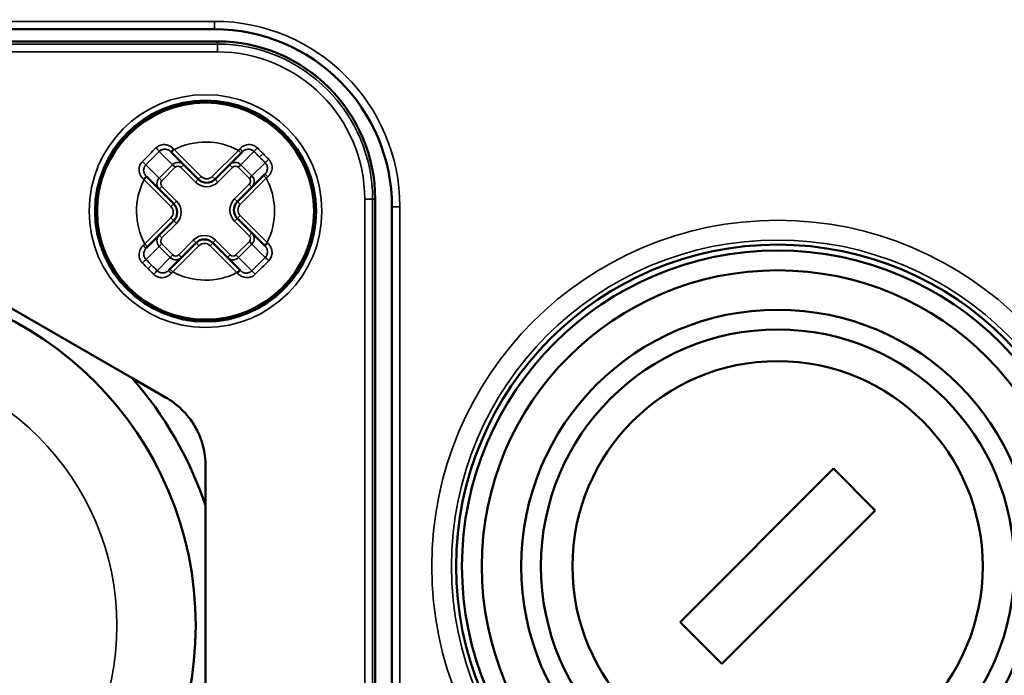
# Model space of a CAD drawing. Header units: millimetres. Extents: x 38 to 2514, y 38 to 1622.
# Tile 126 of 244: x 1085 to 1110, y 1306 to 1323. Entities that reach past the tile are written whole.
import ezdxf

# ---------------------------------------------------------------- set-up
doc = ezdxf.new("R2010")
doc.units = ezdxf.units.MM
doc.header["$LTSCALE"] = 7.692308
doc.layers.add('Visible (ISO)', color=7, linetype='Continuous', lineweight=50)
doc.layers.add('Visible Narrow (ISO)', color=7, linetype='Continuous', lineweight=35)

msp = doc.modelspace()

# ---------------------------------------------------------------- linework, layer by layer
at = {"layer": 'Visible (ISO)'}
for p, q in [((1076.584, 1322.589), (1090.34, 1322.589)), ((1049.815, 1322.281), (1090.415, 1322.281)), ((1089.249, 1319.469), (1089.233, 1319.485)), ((1089.249, 1319.469), (1089.932, 1318.787)), ((1090.356, 1318.787), (1091.018, 1319.45)), ((1091.054, 1319.485), (1091.018, 1319.45)), ((1088.611, 1318.863), (1088.627, 1318.847)), ((1089.309, 1318.165), (1088.627, 1318.847)), ((1091.584, 1318.884), (1090.921, 1318.221)), ((1091.584, 1318.884), (1091.62, 1318.919)), ((1094.415, 1318.281), (1094.415, 1296.681)), ((1094.84, 1318.089), (1094.84, 1296.873)), ((1088.647, 1317.078), (1089.309, 1317.741)), ((1090.921, 1317.797), (1091.604, 1317.115)), ((1088.647, 1317.078), (1088.611, 1317.043)), ((1089.875, 1317.175), (1089.212, 1316.512)), ((1090.981, 1316.493), (1090.299, 1317.175)), ((1091.62, 1317.099), (1091.604, 1317.115)), ((1088.249, 1313.755), (1082.981, 1316.796)), ((1089.177, 1316.477), (1089.212, 1316.512)), ((1090.981, 1316.493), (1090.998, 1316.477)), ((1088.249, 1313.755), (1089.115, 1313.254)), ((1090.115, 1311.522), (1090.115, 1310.522)), ((1102.141, 1307.567), (1106.03, 1311.456)), ((1106.03, 1311.456), (1107.09, 1310.395)), ((1090.115, 1304.44), (1090.115, 1310.522)), ((1107.09, 1310.395), (1103.201, 1306.506)), ((1103.201, 1306.506), (1102.141, 1307.567))]:
    msp.add_line(p, q, dxfattribs=at)
for centre, radius in [((1074.615, 1329.981), 48), ((1074.615, 1329.981), 47.5), ((1074.615, 1329.981), 47.194), ((1090.115, 1317.981), 2.8), ((1090.115, 1317.981), 2.75), ((1104.615, 1308.981), 8.15), ((1104.615, 1308.981), 8), ((1104.615, 1308.981), 7.5), ((1081.115, 1307.481), 8.75), ((1104.615, 1308.981), 6.5), ((1104.615, 1308.981), 6), ((1104.615, 1308.981), 5.2)]:
    msp.add_circle(centre, radius, dxfattribs=at)
for centre, radius, start, end in [((1090.34, 1318.089), 4.5, 0, 90), ((1090.415, 1318.281), 4, 0, 90), ((1090.144, 1318.999), 0.3, 225, 315), ((1091.134, 1318.009), 0.3, 135, 225), ((1089.097, 1317.953), 0.3, 315, 45), ((1090.087, 1316.963), 0.3, 45, 135), ((1074.615, 1329.981), 58, 270.14818, 344.71908), ((1074.615, 1329.981), 58.5, 195.59778, 344.40221), ((1074.615, 1329.981), 58.5, 270.14691, 344.40221), ((1074.615, 1329.981), 60, 195.31951, 344.68049), ((1081.115, 1307.481), 9.5, 18.6717, 41.3283)]:
    msp.add_arc(centre, radius, start, end, dxfattribs=at)
msp.add_open_spline([(1090.115, 1311.522), (1090.115, 1311.564), (1090.114, 1311.606), (1090.1, 1311.824), (1090.066, 1311.998), (1089.983, 1312.242), (1089.953, 1312.315), (1089.894, 1312.439), (1089.867, 1312.489), (1089.808, 1312.59), (1089.775, 1312.64), (1089.687, 1312.763), (1089.629, 1312.833), (1089.44, 1313.032), (1089.298, 1313.145), (1089.134, 1313.243), (1089.125, 1313.249), (1089.115, 1313.254)], degree=3, knots=[1.0003304, 1.0003304, 1.0003304, 1.0003304, 1.0123635, 1.0123635, 1.0626597, 1.0626597, 1.0851538, 1.0851538, 1.1013167, 1.1013167, 1.1183479, 1.1183479, 1.1443884, 1.1443884, 1.1968282, 1.1968282, 1.2000144, 1.2000144, 1.2000144, 1.2000144], dxfattribs=at)
at = {"layer": 'Visible Narrow (ISO)'}
for p, q in [((1077.222, 1322.789), (1090.34, 1322.789)), ((1090.34, 1322.589), (1090.34, 1322.789)), ((1090.415, 1322.215), (1049.815, 1322.215)), ((1090.415, 1322.215), (1090.415, 1322.281)), ((1090.415, 1322.215), (1090.415, 1322.015)), ((1090.415, 1322.015), (1049.815, 1322.015)), ((1089.278, 1319.157), (1088.943, 1319.493)), ((1089.249, 1319.469), (1089.32, 1319.54)), ((1089.32, 1319.54), (1090.002, 1318.858)), ((1090.285, 1318.858), (1090.948, 1319.52)), ((1091.018, 1319.45), (1090.948, 1319.52)), ((1091.342, 1319.491), (1091.009, 1319.157)), ((1091.484, 1319.35), (1091.573, 1319.439)), ((1091.292, 1318.875), (1091.625, 1319.208)), ((1088.603, 1319.154), (1088.939, 1318.818)), ((1088.939, 1318.818), (1089.278, 1319.157)), ((1089.006, 1318.751), (1089.345, 1319.091)), ((1089.345, 1319.091), (1089.278, 1319.157)), ((1089.491, 1319.086), (1089.561, 1319.157)), ((1089.491, 1319.086), (1089.861, 1318.716)), ((1090.427, 1318.716), (1090.797, 1319.086)), ((1090.797, 1319.086), (1090.726, 1319.157)), ((1090.942, 1319.091), (1091.009, 1319.157)), ((1090.942, 1319.091), (1091.225, 1318.808)), ((1091.009, 1319.157), (1091.292, 1318.875)), ((1088.627, 1318.847), (1088.556, 1318.776)), ((1089.239, 1318.094), (1088.556, 1318.776)), ((1089.006, 1318.751), (1088.939, 1318.818)), ((1089.861, 1318.716), (1089.932, 1318.787)), ((1089.932, 1318.787), (1090.002, 1318.858)), ((1090.356, 1318.787), (1090.285, 1318.858)), ((1090.427, 1318.716), (1090.356, 1318.787)), ((1091.655, 1318.813), (1090.992, 1318.151)), ((1091.225, 1318.808), (1091.292, 1318.875)), ((1091.584, 1318.884), (1091.655, 1318.813)), ((1089.01, 1318.606), (1088.939, 1318.535)), ((1089.38, 1318.236), (1089.01, 1318.606)), ((1091.221, 1318.662), (1090.851, 1318.292)), ((1091.221, 1318.662), (1091.292, 1318.591)), ((1089.38, 1318.236), (1089.309, 1318.165)), ((1090.851, 1318.292), (1090.921, 1318.221)), ((1090.921, 1318.221), (1090.992, 1318.151)), ((1094.149, 1296.681), (1094.149, 1318.281)), ((1094.349, 1318.281), (1094.149, 1318.281)), ((1094.349, 1318.281), (1094.415, 1318.281)), ((1094.349, 1296.681), (1094.349, 1318.281)), ((1089.309, 1318.165), (1089.239, 1318.094)), ((1094.84, 1318.089), (1095.04, 1318.089)), ((1095.04, 1318.089), (1095.04, 1296.873)), ((1088.576, 1317.149), (1089.239, 1317.811)), ((1089.309, 1317.741), (1089.239, 1317.811)), ((1089.38, 1317.67), (1089.309, 1317.741)), ((1090.851, 1317.726), (1090.921, 1317.797)), ((1090.851, 1317.726), (1091.221, 1317.356)), ((1090.921, 1317.797), (1090.992, 1317.868)), ((1090.992, 1317.868), (1091.674, 1317.186)), ((1089.01, 1317.3), (1089.38, 1317.67)), ((1089.01, 1317.3), (1088.939, 1317.37)), ((1089.804, 1317.246), (1089.434, 1316.876)), ((1089.804, 1317.246), (1089.875, 1317.175)), ((1090.37, 1317.246), (1090.299, 1317.175)), ((1090.74, 1316.876), (1090.37, 1317.246)), ((1091.225, 1317.211), (1090.886, 1316.871)), ((1091.221, 1317.356), (1091.292, 1317.427)), ((1091.225, 1317.211), (1091.292, 1317.144)), ((1091.604, 1317.115), (1091.674, 1317.186)), ((1088.647, 1317.078), (1088.576, 1317.149)), ((1088.939, 1317.087), (1088.606, 1316.754)), ((1089.006, 1317.154), (1088.939, 1317.087)), ((1089.222, 1316.805), (1088.939, 1317.087)), ((1089.288, 1316.871), (1089.006, 1317.154)), ((1089.946, 1317.104), (1089.283, 1316.442)), ((1089.875, 1317.175), (1089.946, 1317.104)), ((1090.299, 1317.175), (1090.229, 1317.104)), ((1090.911, 1316.422), (1090.229, 1317.104)), ((1091.292, 1317.144), (1090.952, 1316.805)), ((1091.628, 1316.808), (1091.292, 1317.144)), ((1088.889, 1316.471), (1089.222, 1316.805)), ((1089.288, 1316.871), (1089.222, 1316.805)), ((1089.434, 1316.876), (1089.505, 1316.805)), ((1090.74, 1316.876), (1090.669, 1316.805)), ((1090.886, 1316.871), (1090.952, 1316.805)), ((1090.952, 1316.805), (1091.288, 1316.469)), ((1088.746, 1316.612), (1088.658, 1316.523)), ((1089.212, 1316.512), (1089.283, 1316.442)), ((1090.981, 1316.493), (1090.911, 1316.422))]:
    msp.add_line(p, q, dxfattribs=at)
for centre, radius in [((1074.615, 1329.981), 47.194), ((1074.615, 1329.981), 47.085), ((1074.615, 1329.981), 46.585), ((1090.115, 1317.981), 2.95), ((1104.615, 1308.981), 8.768), ((1104.615, 1308.981), 8.268), ((1081.115, 1307.481), 6.75)]:
    msp.add_circle(centre, radius, dxfattribs=at)
for centre, radius, start, end in [((1090.34, 1318.089), 4.7, 0, 90), ((1090.415, 1318.281), 3.934, 0, 90), ((1090.415, 1318.281), 3.734, 0, 90), ((1090.115, 1317.981), 1.75, 61.6015, 117.0268), ((1090.115, 1317.981), 1.75, 152.9732, 208.3985), ((1090.144, 1318.999), 0.4, 225, 315), ((1090.144, 1318.999), 0.2, 225, 315), ((1090.115, 1317.981), 1.75, 332.9732, 28.3985), ((1089.097, 1317.953), 0.4, 315, 45), ((1091.134, 1318.009), 0.4, 135, 225), ((1089.097, 1317.953), 0.2, 315, 45), ((1091.134, 1318.009), 0.2, 135, 225), ((1090.087, 1316.963), 0.4, 45, 135), ((1090.087, 1316.963), 0.2, 45, 135), ((1090.115, 1317.981), 1.75, 241.6015, 297.0268), ((1074.615, 1329.981), 60.6, 195.19565, 344.80435)]:
    msp.add_arc(centre, radius, start, end, dxfattribs=at)
for centre, major_axis, ratio, start_param, end_param in [((1088.688, 1319.408), (-0.594, -0.594), 0.002956, 4.418235, 5.006543), ((1088.793, 1319.303), (-0.573, -0.573), 0.037142, 4.411397, 5.013238), ((1088.876, 1319.56), (0.0699, -0.0715), 0.032225, 0.343205, 1.858884), ((1089.304, 1319.556), (-0.0707, -0.0707), 0.023098, 4.704998, 6.283185), ((1089.328, 1319.484), (-0.751, 0.799), 0.030186, 4.754302, 4.777354), ((1090.942, 1319.469), (-0.76, -0.805), 0.028083, 4.624748, 4.674795), ((1090.983, 1319.556), (0.0707, -0.0707), 0.051322, 0.000019, 1.585685), ((1091.409, 1319.557), (-0.07, -0.0715), 0.029666, 4.386792, 5.940004), ((1089.969, 1317.836), (4.504, -4.504), 0.336336, 1.570643, 1.602048), ((1091.248, 1319.115), (4.432, -4.432), 0.073171, 1.570648, 1.603066), ((1091.25, 1319.114), (4.432, -4.431), 0.073072, 1.538526, 1.570946), ((1088.537, 1319.22), (0.0715, -0.0699), 0.032227, 4.424338, 5.939976), ((1089.42, 1319.016), (0.146, -0.137), 0.998145, 1.536363, 3.107322), ((1090.867, 1319.016), (-0.146, -0.137), 0.998145, 3.175855, 4.746815), ((1089.97, 1317.834), (4.504, -4.504), 0.336336, 1.539545, 1.57095), ((1091.692, 1319.274), (-0.0715, -0.07), 0.029664, 0.343175, 1.89643), ((1089.42, 1319.016), (0.0745, -0.0758), 0.941725, 1.580425, 3.149602), ((1090.867, 1319.016), (-0.0745, -0.0758), 0.941725, 3.133584, 4.702761), ((1088.54, 1318.792), (0.0707, 0.0707), 0.023094, 0.00002, 1.57822), ((1088.634, 1318.764), (-0.921, 0.865), 0.034708, 1.49941, 1.51944), ((1089.081, 1318.676), (0.137, -0.146), 0.998145, 3.175855, 4.746815), ((1089.081, 1318.676), (0.0758, -0.0745), 0.941725, 3.133584, 4.702761), ((1091.15, 1318.733), (-0.0758, -0.0745), 0.941725, 1.580425, 3.149602), ((1091.15, 1318.733), (-0.137, -0.146), 0.998145, 1.536363, 3.107322), ((1091.69, 1318.849), (-0.0707, 0.0707), 0.051327, 4.697531, 6.283185), ((1091.597, 1318.805), (-0.841, -0.794), 0.029325, 1.612323, 1.660233), ((1089.081, 1317.229), (-0.137, -0.146), 0.998145, 4.677956, 6.248915), ((1089.081, 1317.229), (-0.0758, -0.0745), 0.941725, 4.722018, 6.291194), ((1091.15, 1317.286), (0.0758, -0.0745), 0.941725, 6.275176, 7.844353), ((1091.15, 1317.286), (0.137, -0.146), 0.998145, 0.034263, 1.605222), ((1091.597, 1317.198), (-0.921, 0.865), 0.034708, 4.641002, 4.661033), ((1088.634, 1317.157), (-0.841, -0.794), 0.029325, 4.753916, 4.801825), ((1088.541, 1317.113), (0.0707, -0.0707), 0.051327, 4.697531, 6.283185), ((1091.69, 1317.17), (-0.0707, -0.0707), 0.023094, 0.00002, 1.57822), ((1088.539, 1316.688), (0.0715, 0.07), 0.029664, 0.343175, 1.89643), ((1090.261, 1318.127), (-4.504, 4.504), 0.336336, 1.539545, 1.57095), ((1089.363, 1316.946), (-0.146, -0.137), 0.998145, 0.034263, 1.605222), ((1089.363, 1316.946), (-0.0745, -0.0758), 0.941725, 6.275176, 7.844353), ((1090.811, 1316.946), (0.146, -0.137), 0.998145, 4.677956, 6.248915), ((1090.811, 1316.946), (0.0745, -0.0758), 0.941725, 4.722018, 6.291194), ((1091.438, 1316.659), (-0.573, -0.573), 0.037142, 1.269805, 1.871645), ((1091.543, 1316.553), (-0.594, -0.594), 0.002956, 1.276643, 1.86495), ((1091.694, 1316.742), (-0.0715, 0.0699), 0.032227, 4.424338, 5.939976), ((1088.981, 1316.848), (-4.432, 4.432), 0.073175, 1.538527, 1.569488), ((1088.981, 1316.848), (-4.432, 4.432), 0.073175, 1.569488, 1.570944), ((1088.983, 1316.847), (-4.432, 4.432), 0.073171, 1.570648, 1.603066), ((1090.262, 1318.126), (-4.504, 4.504), 0.336336, 1.570643, 1.602048), ((1088.822, 1316.405), (0.07, 0.0715), 0.029666, 4.386792, 5.940004), ((1089.248, 1316.406), (-0.0707, 0.0707), 0.051322, 0.000019, 1.585685), ((1089.289, 1316.493), (-0.76, -0.805), 0.028083, 1.483156, 1.533203), ((1090.927, 1316.406), (0.0707, 0.0707), 0.023098, 4.704998, 6.283185), ((1091.355, 1316.402), (-0.0699, 0.0715), 0.032225, 0.343205, 1.858884), ((1090.903, 1316.478), (-0.751, 0.799), 0.030186, 1.61271, 1.635761)]:
    msp.add_ellipse(centre, major_axis=major_axis, ratio=ratio, start_param=start_param, end_param=end_param, dxfattribs=at)
for points in [[(1088.858, 1319.582), (1088.872, 1319.596), (1088.902, 1319.62), (1088.954, 1319.648), (1089.011, 1319.664), (1089.071, 1319.669), (1089.133, 1319.661), (1089.194, 1319.64), (1089.251, 1319.606), (1089.286, 1319.576), (1089.303, 1319.558)], [(1088.538, 1318.794), (1088.521, 1318.81), (1088.49, 1318.845), (1088.456, 1318.903), (1088.435, 1318.963), (1088.427, 1319.025), (1088.432, 1319.085), (1088.448, 1319.142), (1088.476, 1319.194), (1088.5, 1319.224), (1088.514, 1319.238)], [(1091.693, 1317.168), (1091.71, 1317.152), (1091.741, 1317.117), (1091.775, 1317.059), (1091.796, 1316.998), (1091.803, 1316.937), (1091.799, 1316.877), (1091.782, 1316.82), (1091.755, 1316.768), (1091.73, 1316.738), (1091.717, 1316.724)], [(1091.372, 1316.38), (1091.359, 1316.366), (1091.329, 1316.342), (1091.276, 1316.314), (1091.22, 1316.298), (1091.159, 1316.293), (1091.098, 1316.301), (1091.037, 1316.322), (1090.979, 1316.355), (1090.944, 1316.386), (1090.928, 1316.404)]]:
    msp.add_open_spline(points, degree=3, dxfattribs=at)
for points, knots in [([(1088.943, 1319.493), (1088.948, 1319.499), (1088.954, 1319.504), (1088.961, 1319.509), (1088.965, 1319.512), (1088.968, 1319.514), (1088.972, 1319.517), (1088.98, 1319.522), (1088.988, 1319.527), (1088.997, 1319.531), (1089, 1319.532), (1089.003, 1319.534), (1089.006, 1319.535), (1089.016, 1319.539), (1089.026, 1319.542), (1089.037, 1319.545), (1089.039, 1319.545), (1089.041, 1319.546), (1089.044, 1319.546), (1089.055, 1319.549), (1089.067, 1319.55), (1089.079, 1319.55), (1089.08, 1319.55), (1089.081, 1319.55), (1089.083, 1319.55), (1089.096, 1319.55), (1089.109, 1319.549), (1089.122, 1319.546), (1089.135, 1319.544), (1089.149, 1319.54), (1089.161, 1319.534), (1089.163, 1319.534), (1089.164, 1319.533), (1089.166, 1319.532), (1089.176, 1319.528), (1089.187, 1319.522), (1089.197, 1319.515), (1089.2, 1319.513), (1089.203, 1319.511), (1089.206, 1319.509), (1089.216, 1319.502), (1089.225, 1319.494), (1089.233, 1319.485)], [0.0000001, 0.0000001, 0.0000001, 0.0000001, 0.0791752, 0.0791752, 0.0791752, 0.125, 0.125, 0.125, 0.2160951, 0.2160951, 0.2160951, 0.25, 0.25, 0.25, 0.3529315, 0.3529315, 0.3529315, 0.375, 0.375, 0.375, 0.4898225, 0.4898225, 0.4898225, 0.5, 0.5, 0.5, 0.625, 0.625, 0.625, 0.75, 0.75, 0.75, 0.7636076, 0.7636076, 0.7636076, 0.8684402, 0.8684402, 0.8684402, 0.9004485, 0.9004485, 0.9004485, 1, 1, 1, 1]), ([(1090.986, 1319.56), (1090.994, 1319.57), (1091.004, 1319.578), (1091.017, 1319.59), (1091.022, 1319.594), (1091.03, 1319.6), (1091.034, 1319.603), (1091.052, 1319.616), (1091.066, 1319.625), (1091.084, 1319.634), (1091.086, 1319.635), (1091.09, 1319.637), (1091.092, 1319.638), (1091.108, 1319.645), (1091.121, 1319.65), (1091.141, 1319.656), (1091.148, 1319.658), (1091.154, 1319.66), (1091.154, 1319.66), (1091.175, 1319.664), (1091.195, 1319.667), (1091.217, 1319.667), (1091.219, 1319.667), (1091.239, 1319.668), (1091.258, 1319.666), (1091.279, 1319.662), (1091.282, 1319.661), (1091.301, 1319.657), (1091.315, 1319.653), (1091.33, 1319.647), (1091.331, 1319.646), (1091.337, 1319.644), (1091.342, 1319.642), (1091.36, 1319.634), (1091.372, 1319.627), (1091.39, 1319.615), (1091.396, 1319.611), (1091.411, 1319.599), (1091.42, 1319.591), (1091.429, 1319.582)], [0, 0, 0, 0, 0.067272, 0.067272, 0.099414, 0.099414, 0.125, 0.125, 0.2214, 0.2214, 0.236414, 0.236414, 0.25, 0.25, 0.334514, 0.334514, 0.373227, 0.373227, 0.375, 0.375, 0.5, 0.5, 0.510059, 0.510059, 0.625, 0.625, 0.64697, 0.64697, 0.743447, 0.743447, 0.75, 0.75, 0.783727, 0.783727, 0.875, 0.875, 0.92097, 0.92097, 1, 1, 1, 1]), ([(1091.054, 1319.485), (1091.062, 1319.493), (1091.071, 1319.501), (1091.083, 1319.51), (1091.085, 1319.511), (1091.098, 1319.52), (1091.109, 1319.526), (1091.122, 1319.532), (1091.123, 1319.532), (1091.135, 1319.537), (1091.146, 1319.541), (1091.159, 1319.544), (1091.161, 1319.544), (1091.163, 1319.545), (1091.176, 1319.547), (1091.19, 1319.548), (1091.204, 1319.548), (1091.205, 1319.548), (1091.218, 1319.548), (1091.23, 1319.547), (1091.244, 1319.544), (1091.246, 1319.543), (1091.259, 1319.54), (1091.269, 1319.537), (1091.282, 1319.531), (1091.285, 1319.53), (1091.296, 1319.524), (1091.305, 1319.52), (1091.316, 1319.512), (1091.32, 1319.509), (1091.33, 1319.501), (1091.336, 1319.496), (1091.342, 1319.491)], [0, 0, 0, 0, 0.099207, 0.099207, 0.125, 0.125, 0.236155, 0.236155, 0.25, 0.25, 0.354064, 0.354064, 0.373119, 0.375, 0.375, 0.5, 0.5, 0.510083, 0.510083, 0.625, 0.625, 0.647076, 0.647076, 0.75, 0.75, 0.783938, 0.783938, 0.875, 0.875, 0.921023, 0.921023, 1, 1, 1, 1]), ([(1091.625, 1319.208), (1091.631, 1319.202), (1091.636, 1319.196), (1091.644, 1319.186), (1091.646, 1319.182), (1091.654, 1319.17), (1091.659, 1319.162), (1091.664, 1319.15), (1091.666, 1319.147), (1091.671, 1319.134), (1091.675, 1319.124), (1091.678, 1319.112), (1091.678, 1319.109), (1091.681, 1319.096), (1091.682, 1319.084), (1091.683, 1319.071), (1091.683, 1319.069), (1091.683, 1319.055), (1091.682, 1319.042), (1091.679, 1319.029), (1091.679, 1319.029), (1091.677, 1319.017), (1091.674, 1319.007), (1091.669, 1318.994), (1091.668, 1318.992), (1091.667, 1318.989), (1091.666, 1318.987), (1091.661, 1318.975), (1091.655, 1318.964), (1091.646, 1318.951), (1091.644, 1318.948), (1091.635, 1318.937), (1091.628, 1318.928), (1091.62, 1318.919)], [0.0000001, 0.0000001, 0.0000001, 0.0000001, 0.078983, 0.078983, 0.125, 0.125, 0.2160676, 0.2160676, 0.25, 0.25, 0.3529301, 0.3529301, 0.375, 0.375, 0.4899242, 0.4899242, 0.5, 0.5, 0.625, 0.625, 0.6268885, 0.6268885, 0.7308, 0.7308, 0.75, 0.75, 0.7638536, 0.7638536, 0.875, 0.875, 0.9008011, 0.9008011, 1, 1, 1, 1]), ([(1091.716, 1319.295), (1091.725, 1319.286), (1091.733, 1319.277), (1091.745, 1319.262), (1091.749, 1319.256), (1091.761, 1319.238), (1091.768, 1319.225), (1091.776, 1319.208), (1091.778, 1319.203), (1091.786, 1319.184), (1091.791, 1319.169), (1091.794, 1319.153), (1091.795, 1319.152), (1091.796, 1319.148), (1091.796, 1319.145), (1091.8, 1319.123), (1091.802, 1319.105), (1091.802, 1319.085), (1091.802, 1319.083), (1091.801, 1319.061), (1091.799, 1319.041), (1091.794, 1319.02), (1091.794, 1319.02), (1091.791, 1319.006), (1091.787, 1318.992), (1091.779, 1318.972), (1091.776, 1318.966), (1091.773, 1318.958), (1091.772, 1318.956), (1091.763, 1318.939), (1091.755, 1318.924), (1091.743, 1318.907), (1091.742, 1318.905), (1091.738, 1318.899), (1091.735, 1318.896), (1091.724, 1318.882), (1091.716, 1318.873), (1091.704, 1318.86), (1091.699, 1318.855), (1091.695, 1318.851)], [0, 0, 0, 0, 0.079036, 0.079036, 0.125, 0.125, 0.216278, 0.216278, 0.25, 0.25, 0.346617, 0.346617, 0.353037, 0.353037, 0.375, 0.375, 0.489948, 0.489948, 0.5, 0.5, 0.625, 0.625, 0.626781, 0.626781, 0.711188, 0.711188, 0.75, 0.75, 0.763594, 0.763594, 0.860189, 0.860189, 0.875, 0.875, 0.900595, 0.900595, 0.967876, 0.967876, 1, 1, 1, 1]), ([(1088.611, 1318.863), (1088.602, 1318.872), (1088.595, 1318.881), (1088.588, 1318.89), (1088.586, 1318.893), (1088.584, 1318.895), (1088.583, 1318.898), (1088.576, 1318.908), (1088.57, 1318.918), (1088.565, 1318.929), (1088.564, 1318.931), (1088.563, 1318.933), (1088.562, 1318.935), (1088.557, 1318.948), (1088.553, 1318.961), (1088.55, 1318.974), (1088.548, 1318.987), (1088.546, 1319), (1088.546, 1319.014), (1088.546, 1319.015), (1088.546, 1319.016), (1088.546, 1319.017), (1088.546, 1319.029), (1088.548, 1319.041), (1088.55, 1319.053), (1088.551, 1319.055), (1088.551, 1319.057), (1088.552, 1319.06), (1088.554, 1319.07), (1088.557, 1319.08), (1088.561, 1319.09), (1088.563, 1319.093), (1088.564, 1319.096), (1088.566, 1319.099), (1088.57, 1319.108), (1088.574, 1319.116), (1088.579, 1319.124), (1088.582, 1319.128), (1088.585, 1319.132), (1088.587, 1319.135), (1088.592, 1319.142), (1088.598, 1319.148), (1088.603, 1319.154)], [0, 0, 0, 0, 0.099553, 0.099553, 0.099553, 0.125, 0.125, 0.125, 0.229794, 0.229794, 0.229794, 0.25, 0.25, 0.25, 0.373296, 0.373296, 0.373296, 0.5, 0.5, 0.5, 0.510184, 0.510184, 0.510184, 0.625, 0.625, 0.625, 0.647077, 0.647077, 0.647077, 0.75, 0.75, 0.75, 0.783913, 0.783913, 0.783913, 0.875, 0.875, 0.875, 0.920837, 0.920837, 0.920837, 1, 1, 1, 1]), ([(1088.514, 1316.667), (1088.506, 1316.676), (1088.498, 1316.685), (1088.486, 1316.7), (1088.482, 1316.706), (1088.47, 1316.724), (1088.463, 1316.737), (1088.454, 1316.754), (1088.452, 1316.759), (1088.445, 1316.778), (1088.44, 1316.793), (1088.436, 1316.809), (1088.436, 1316.81), (1088.435, 1316.814), (1088.434, 1316.817), (1088.43, 1316.839), (1088.429, 1316.857), (1088.429, 1316.877), (1088.429, 1316.879), (1088.429, 1316.901), (1088.432, 1316.921), (1088.437, 1316.942), (1088.437, 1316.942), (1088.44, 1316.956), (1088.444, 1316.97), (1088.452, 1316.99), (1088.454, 1316.996), (1088.458, 1317.004), (1088.459, 1317.006), (1088.467, 1317.023), (1088.476, 1317.038), (1088.487, 1317.055), (1088.489, 1317.057), (1088.493, 1317.063), (1088.496, 1317.066), (1088.506, 1317.08), (1088.514, 1317.089), (1088.527, 1317.102), (1088.531, 1317.106), (1088.536, 1317.111)], [0, 0, 0, 0, 0.079036, 0.079036, 0.125, 0.125, 0.216278, 0.216278, 0.25, 0.25, 0.346617, 0.346617, 0.353037, 0.353037, 0.375, 0.375, 0.489948, 0.489948, 0.5, 0.5, 0.625, 0.625, 0.626781, 0.626781, 0.711188, 0.711188, 0.75, 0.75, 0.763594, 0.763594, 0.860189, 0.860189, 0.875, 0.875, 0.900595, 0.900595, 0.967876, 0.967876, 1, 1, 1, 1]), ([(1088.606, 1316.754), (1088.6, 1316.76), (1088.595, 1316.766), (1088.587, 1316.776), (1088.584, 1316.78), (1088.577, 1316.792), (1088.572, 1316.8), (1088.566, 1316.811), (1088.565, 1316.815), (1088.56, 1316.828), (1088.556, 1316.838), (1088.553, 1316.85), (1088.553, 1316.853), (1088.55, 1316.866), (1088.548, 1316.878), (1088.548, 1316.891), (1088.548, 1316.892), (1088.548, 1316.907), (1088.549, 1316.92), (1088.552, 1316.933), (1088.552, 1316.933), (1088.554, 1316.945), (1088.557, 1316.955), (1088.562, 1316.968), (1088.563, 1316.97), (1088.564, 1316.973), (1088.565, 1316.975), (1088.57, 1316.987), (1088.576, 1316.998), (1088.585, 1317.011), (1088.587, 1317.014), (1088.595, 1317.025), (1088.603, 1317.034), (1088.611, 1317.043)], [0.0000001, 0.0000001, 0.0000001, 0.0000001, 0.078983, 0.078983, 0.125, 0.125, 0.2160676, 0.2160676, 0.25, 0.25, 0.3529301, 0.3529301, 0.375, 0.375, 0.4899242, 0.4899242, 0.5, 0.5, 0.625, 0.625, 0.6268885, 0.6268885, 0.7308, 0.7308, 0.75, 0.75, 0.7638536, 0.7638536, 0.875, 0.875, 0.9008011, 0.9008011, 1, 1, 1, 1]), ([(1091.62, 1317.099), (1091.628, 1317.09), (1091.636, 1317.081), (1091.643, 1317.072), (1091.645, 1317.069), (1091.647, 1317.067), (1091.648, 1317.064), (1091.655, 1317.054), (1091.661, 1317.044), (1091.666, 1317.033), (1091.667, 1317.031), (1091.668, 1317.029), (1091.669, 1317.027), (1091.674, 1317.014), (1091.678, 1317.001), (1091.681, 1316.988), (1091.683, 1316.975), (1091.685, 1316.961), (1091.685, 1316.948), (1091.685, 1316.947), (1091.685, 1316.946), (1091.684, 1316.945), (1091.684, 1316.933), (1091.683, 1316.921), (1091.681, 1316.909), (1091.68, 1316.907), (1091.68, 1316.905), (1091.679, 1316.902), (1091.677, 1316.892), (1091.673, 1316.882), (1091.669, 1316.872), (1091.668, 1316.869), (1091.667, 1316.866), (1091.665, 1316.862), (1091.661, 1316.854), (1091.657, 1316.846), (1091.651, 1316.838), (1091.649, 1316.834), (1091.646, 1316.83), (1091.643, 1316.827), (1091.638, 1316.82), (1091.633, 1316.814), (1091.628, 1316.808)], [0, 0, 0, 0, 0.099553, 0.099553, 0.099553, 0.125, 0.125, 0.125, 0.229794, 0.229794, 0.229794, 0.25, 0.25, 0.25, 0.373296, 0.373296, 0.373296, 0.5, 0.5, 0.5, 0.510184, 0.510184, 0.510184, 0.625, 0.625, 0.625, 0.647077, 0.647077, 0.647077, 0.75, 0.75, 0.75, 0.783913, 0.783913, 0.783913, 0.875, 0.875, 0.875, 0.920837, 0.920837, 0.920837, 1, 1, 1, 1]), ([(1089.177, 1316.477), (1089.169, 1316.468), (1089.16, 1316.461), (1089.148, 1316.452), (1089.146, 1316.451), (1089.133, 1316.442), (1089.122, 1316.436), (1089.109, 1316.43), (1089.108, 1316.43), (1089.096, 1316.425), (1089.085, 1316.421), (1089.072, 1316.418), (1089.07, 1316.418), (1089.068, 1316.417), (1089.054, 1316.415), (1089.041, 1316.414), (1089.027, 1316.414), (1089.026, 1316.414), (1089.013, 1316.414), (1089.001, 1316.415), (1088.987, 1316.418), (1088.985, 1316.419), (1088.972, 1316.422), (1088.962, 1316.425), (1088.949, 1316.431), (1088.946, 1316.432), (1088.934, 1316.438), (1088.926, 1316.442), (1088.914, 1316.45), (1088.911, 1316.453), (1088.9, 1316.46), (1088.894, 1316.466), (1088.889, 1316.471)], [0, 0, 0, 0, 0.099207, 0.099207, 0.125, 0.125, 0.236155, 0.236155, 0.25, 0.25, 0.354064, 0.354064, 0.373119, 0.375, 0.375, 0.5, 0.5, 0.510083, 0.510083, 0.625, 0.625, 0.647076, 0.647076, 0.75, 0.75, 0.783938, 0.783938, 0.875, 0.875, 0.921023, 0.921023, 1, 1, 1, 1]), ([(1091.288, 1316.469), (1091.282, 1316.463), (1091.276, 1316.458), (1091.27, 1316.453), (1091.266, 1316.45), (1091.262, 1316.447), (1091.258, 1316.445), (1091.251, 1316.44), (1091.242, 1316.435), (1091.234, 1316.431), (1091.231, 1316.43), (1091.228, 1316.428), (1091.224, 1316.427), (1091.214, 1316.423), (1091.204, 1316.42), (1091.194, 1316.417), (1091.192, 1316.417), (1091.19, 1316.416), (1091.187, 1316.416), (1091.176, 1316.413), (1091.164, 1316.412), (1091.151, 1316.412), (1091.15, 1316.412), (1091.149, 1316.412), (1091.148, 1316.412), (1091.135, 1316.412), (1091.122, 1316.413), (1091.109, 1316.416), (1091.095, 1316.418), (1091.082, 1316.422), (1091.069, 1316.428), (1091.068, 1316.428), (1091.067, 1316.429), (1091.065, 1316.43), (1091.054, 1316.434), (1091.044, 1316.44), (1091.034, 1316.447), (1091.031, 1316.449), (1091.028, 1316.451), (1091.025, 1316.453), (1091.015, 1316.46), (1091.006, 1316.468), (1090.998, 1316.477)], [0.0000001, 0.0000001, 0.0000001, 0.0000001, 0.0791752, 0.0791752, 0.0791752, 0.125, 0.125, 0.125, 0.2160951, 0.2160951, 0.2160951, 0.25, 0.25, 0.25, 0.3529315, 0.3529315, 0.3529315, 0.375, 0.375, 0.375, 0.4898225, 0.4898225, 0.4898225, 0.5, 0.5, 0.5, 0.625, 0.625, 0.625, 0.75, 0.75, 0.75, 0.7636076, 0.7636076, 0.7636076, 0.8684402, 0.8684402, 0.8684402, 0.9004485, 0.9004485, 0.9004485, 1, 1, 1, 1]), ([(1089.245, 1316.401), (1089.236, 1316.392), (1089.227, 1316.384), (1089.213, 1316.372), (1089.209, 1316.368), (1089.201, 1316.362), (1089.197, 1316.359), (1089.179, 1316.346), (1089.165, 1316.337), (1089.147, 1316.328), (1089.145, 1316.327), (1089.14, 1316.325), (1089.138, 1316.324), (1089.123, 1316.317), (1089.109, 1316.311), (1089.09, 1316.306), (1089.083, 1316.304), (1089.077, 1316.302), (1089.076, 1316.302), (1089.056, 1316.297), (1089.035, 1316.295), (1089.013, 1316.294), (1089.012, 1316.294), (1088.992, 1316.294), (1088.973, 1316.296), (1088.952, 1316.3), (1088.948, 1316.301), (1088.93, 1316.305), (1088.915, 1316.309), (1088.9, 1316.315), (1088.899, 1316.315), (1088.894, 1316.318), (1088.889, 1316.32), (1088.871, 1316.328), (1088.858, 1316.335), (1088.841, 1316.347), (1088.835, 1316.351), (1088.819, 1316.363), (1088.81, 1316.371), (1088.802, 1316.38)], [0, 0, 0, 0, 0.067272, 0.067272, 0.099414, 0.099414, 0.125, 0.125, 0.2214, 0.2214, 0.236414, 0.236414, 0.25, 0.25, 0.334514, 0.334514, 0.373227, 0.373227, 0.375, 0.375, 0.5, 0.5, 0.510059, 0.510059, 0.625, 0.625, 0.64697, 0.64697, 0.743447, 0.743447, 0.75, 0.75, 0.783727, 0.783727, 0.875, 0.875, 0.92097, 0.92097, 1, 1, 1, 1])]:
    msp.add_open_spline(points, degree=3, knots=knots, dxfattribs=at)

doc.saveas('drawing.dxf')
